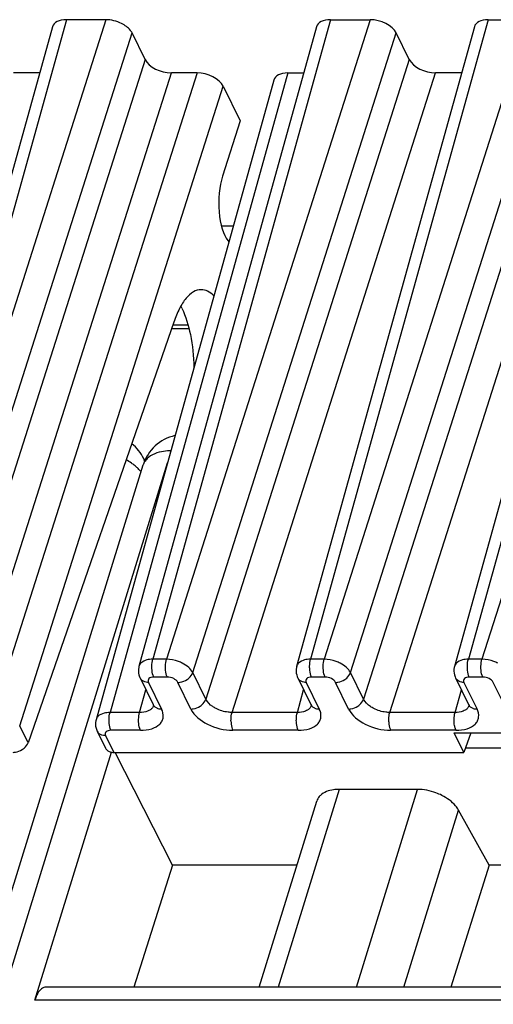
# Model space of a CAD drawing. Header units: millimetres. Extents: x 0 to 841, y 0 to 594.
# Tile 162 of 237: x 534 to 545, y 147 to 170. Entities that reach past the tile are written whole.
import ezdxf

# ---------------------------------------------------------------- set-up
doc = ezdxf.new("R2010")
doc.units = ezdxf.units.MM
doc.header["$LTSCALE"] = 46.255
doc.layers.get('0').update_dxf_attribs({"linetype": 'CONTINUOUS'})

msp = doc.modelspace()

# ---------------------------------------------------------------- linework, layer by layer
at = {"color": 9, "linetype": 'CONTINUOUS'}
for p, q in [((535.19522, 169.74045), (531.04556, 154.80576)), ((536.11642, 169.74045), (531.3621, 154.80576)), ((541.36632, 169.74045), (537.21667, 154.80576)), ((542.28753, 169.74045), (537.5332, 154.80576)), ((545.05057, 169.74045), (540.90092, 154.80576)), ((545.97177, 169.74045), (541.21745, 154.80576)), ((548.73481, 169.74045), (544.58516, 154.80576)), ((549.65601, 169.74045), (544.90169, 154.80576)), ((531.97506, 154.49498), (536.72937, 169.42969)), ((538.14616, 154.495), (542.90048, 169.42969)), ((541.83041, 154.495), (546.58473, 169.42969)), ((537.03446, 168.80799), (532.28014, 153.8733)), ((543.20557, 168.80799), (538.45125, 153.8733)), ((546.88982, 168.80799), (542.13549, 153.8733)), ((532.8931, 153.56254), (537.64742, 168.49723)), ((538.24625, 168.49723), (533.49193, 153.56254)), ((540.36455, 168.49723), (536.2149, 153.56254)), ((539.06421, 153.56254), (543.81853, 168.49723)), ((542.74845, 153.56254), (547.50277, 168.49723)), ((534.10489, 153.25178), (538.85921, 168.18647)), ((538.03937, 162.60497), (537.68146, 162.60497)), ((537.5523, 159.38319), (519.12325, 99.74675)), ((536.99105, 159.34524), (536.99094, 159.3449)), ((537.5332, 154.80576), (537.21667, 154.80576)), ((541.21745, 154.80576), (540.90092, 154.80576)), ((544.90169, 154.80576), (544.58516, 154.80576)), ((537.55335, 154.38841), (537.23682, 154.38841)), ((538.45125, 153.8733), (538.14616, 154.495)), ((541.2376, 154.38841), (540.92106, 154.38841)), ((542.13549, 153.8733), (541.83041, 154.495)), ((544.92184, 154.38841), (544.6053, 154.38841)), ((536.90584, 153.56254), (537.05255, 154.09058)), ((537.11363, 154.26411), (537.41872, 153.6424)), ((538.10362, 153.6424), (537.79853, 154.26411)), ((540.59008, 153.56254), (540.7368, 154.09058)), ((540.79788, 154.26411), (541.10297, 153.6424)), ((541.78787, 153.6424), (541.48278, 154.26411)), ((544.27432, 153.56254), (544.42104, 154.09058)), ((544.48212, 154.26411), (544.78721, 153.6424)), ((545.47211, 153.6424), (545.16702, 154.26411)), ((536.90584, 153.56254), (536.2149, 153.56254)), ((540.59008, 153.56254), (539.06421, 153.56254)), ((544.27432, 153.56254), (542.74845, 153.56254)), ((534.29905, 152.85612), (534.10489, 153.25178)), ((536.92598, 153.14519), (536.23504, 153.14519)), ((540.61023, 153.14519), (539.08436, 153.14519)), ((544.29447, 153.14519), (542.7686, 153.14519)), ((536.11186, 153.02089), (536.30367, 152.63002)), ((541.5687, 151.76549), (540.14148, 147.147)), ((541.97106, 147.147), (543.39828, 151.76549)), ((543.07608, 147.147), (544.35405, 151.28254)), ((554.35545, 146.84429), (534.46024, 146.84429))]:
    msp.add_line(p, q, dxfattribs=at)
at = {"color": 7, "linetype": 'CONTINUOUS'}
for p, q in [((536.11642, 169.74045), (535.19522, 169.74045)), ((541.36632, 169.74045), (542.28753, 169.74045)), ((545.05057, 169.74045), (545.97177, 169.74045)), ((534.86875, 169.5728), (530.71869, 154.63666)), ((541.03985, 169.5728), (536.8898, 154.63666)), ((544.7241, 169.5728), (540.57405, 154.63666)), ((548.40834, 169.5728), (544.25829, 154.63666)), ((537.03446, 168.80799), (536.72937, 169.42969)), ((543.20557, 168.80799), (542.90048, 169.42969)), ((534.5699, 168.49723), (533.96318, 168.49723)), ((540.03808, 168.32958), (535.88803, 153.39344)), ((538.24625, 168.49723), (537.64742, 168.49723)), ((540.36455, 168.49723), (540.74101, 168.49723)), ((544.42525, 168.49723), (543.81853, 168.49723)), ((538.85921, 168.18647), (539.25579, 167.37833)), ((539.25579, 167.37833), (538.8453, 166.08887)), ((538.81535, 164.92929), (539.0933, 164.92929)), ((537.70686, 162.67817), (534.29905, 152.85612)), ((537.6557, 162.53074), (538.05787, 162.53074)), ((537.00197, 159.49019), (537.02682, 159.43956)), ((518.47287, 99.42039), (536.99094, 159.3449)), ((536.91694, 154.36694), (537.22202, 153.74524)), ((540.60118, 154.36694), (540.90627, 153.74524)), ((544.28542, 154.36694), (544.59051, 153.74524)), ((537.2224, 153.74448), (537.22202, 153.74524)), ((540.90664, 153.74448), (540.90627, 153.74524)), ((544.59089, 153.74448), (544.59051, 153.74524)), ((535.91516, 153.12372), (536.10802, 152.73072)), ((544.25284, 153.08303), (548.85814, 153.08303)), ((544.47514, 152.63002), (544.25284, 153.08303)), ((544.64181, 153.08303), (544.47514, 152.63002)), ((544.51521, 152.73894), (549.02699, 152.73894)), ((534.46024, 146.84429), (536.24969, 152.63494)), ((536.30367, 152.63002), (544.47514, 152.63002)), ((537.6718, 149.9951), (536.337, 152.63002)), ((543.39828, 151.76549), (541.5687, 151.76549)), ((539.70186, 147.147), (541.04484, 151.49291)), ((545.07021, 149.9951), (544.35405, 151.28254)), ((537.6718, 149.9951), (536.77476, 147.147)), ((540.58198, 149.9951), (537.6718, 149.9951)), ((545.07021, 149.9951), (544.17214, 147.147)), ((549.11101, 149.9951), (545.07021, 149.9951)), ((554.449, 147.147), (534.71401, 147.147))]:
    msp.add_line(p, q, dxfattribs=at)
for points in [[(536.88982, 154.63647), (536.88404, 154.61246), (536.87791, 154.56983), (536.87684, 154.52612), (536.88098, 154.48188), (536.89034, 154.43782), (536.90478, 154.39481), (536.91792, 154.36534)], [(540.57406, 154.63647), (540.56828, 154.61246), (540.56216, 154.56983), (540.56109, 154.52612), (540.56522, 154.48188), (540.57459, 154.43782), (540.58902, 154.39481), (540.60216, 154.36534)], [(544.25831, 154.63647), (544.25253, 154.61246), (544.2464, 154.56983), (544.24533, 154.52612), (544.24947, 154.48188), (544.25883, 154.43782), (544.27327, 154.39481), (544.28641, 154.36534)], [(537.22255, 153.74455), (537.22465, 153.74011), (537.22898, 153.72892), (537.23033, 153.72363), (537.23045, 153.72308)], [(540.90679, 153.74455), (540.9089, 153.74011), (540.91322, 153.72892), (540.91458, 153.72363), (540.9147, 153.72308)], [(544.59103, 153.74455), (544.59314, 153.74011), (544.59747, 153.72892), (544.59882, 153.72363), (544.59894, 153.72308)], [(535.88805, 153.39325), (535.88226, 153.36924), (535.87614, 153.32661), (535.87507, 153.2829), (535.87921, 153.23866), (535.88857, 153.1946), (535.90301, 153.15159), (535.91615, 153.12212)]]:
    msp.add_lwpolyline(points, dxfattribs=at)
for centre, radius, start, end in [((536.48998, 162.31379), 1.56276, 26.121467, 28.177785), ((536.10424, 159.04965), 1, 26.025403, 51.911488), ((537.94636, 159.04965), 1, 102.466869, 162.797974)]:
    msp.add_arc(centre, radius, start, end, dxfattribs=at)
at = {"color": 9, "linetype": 'CONTINUOUS'}
for centre, radius, start, end in [((536.53282, 159.25976), 0.52266, 19.63848, 26.007783), ((537.05774, 154.43514), 0.15627, 206.210623, 221.547049), ((540.74198, 154.43514), 0.15627, 206.210623, 221.547049), ((544.42623, 154.43514), 0.15627, 206.210623, 221.547049), ((537.05144, 153.78514), 0.18963, 315.32614, 323.316297), ((537.36282, 153.81344), 0.15628, 206.153777, 221.548332), ((540.73569, 153.78514), 0.18963, 315.32614, 323.316297), ((541.04707, 153.81344), 0.15628, 206.153777, 221.548332), ((544.41993, 153.78514), 0.18963, 315.32614, 323.316297), ((544.73131, 153.81344), 0.15628, 206.153777, 221.548332), ((536.05597, 153.19192), 0.15627, 206.210623, 221.547049)]:
    msp.add_arc(centre, radius, start, end, dxfattribs=at)
at = {"color": 7, "linetype": 'CONTINUOUS'}
for centre, major_axis, ratio, start_param, end_param in [((535.3479, 169.4296), (0.47782, -0.14773), 0.57239492, 2.06604593, 3.15808391), ((536.26882, 169.4296), (0.47774, -0.14756), 0.57268648, 1.28016529, 2.06541116), ((541.51901, 169.4296), (0.47782, -0.14773), 0.57239492, 2.06604593, 3.15808391), ((542.43993, 169.4296), (0.47774, -0.14756), 0.57268648, 6.77810472, 8.34859646), ((545.20325, 169.4296), (0.47782, -0.14773), 0.57239492, 8.34923124, 9.44126921), ((537.49502, 168.80808), (0.47774, -0.14756), 0.57268648, 3.63651207, 5.20700381), ((543.66613, 168.80808), (0.47774, -0.14756), 0.57268648, -2.64667324, -1.0761815), ((538.39865, 168.18638), (0.47774, -0.14756), 0.57268648, 0.49491942, 2.06541116), ((540.51724, 168.18638), (0.47782, -0.14773), 0.57239492, 2.06604593, 3.15810279), ((539.1548, 165.48103), (0.01498, 0.99998), 0.39933672, 0.92343671, 2.69445274), ((538.31701, 161.43515), (0.05244, 3.49994), 0.39933672, -0.46403573, -0.44713991)]:
    msp.add_ellipse(centre, major_axis=major_axis, ratio=ratio, start_param=start_param, end_param=end_param, dxfattribs=at)
for points, knots in [([(536.72937, 169.42969), (536.71886, 169.45113), (536.65953, 169.54509), (536.56376, 169.61036), (536.48668, 169.64944)], [0, 0, 0, 0, 0.21647783, 1, 1, 1, 1]), ([(538.3422, 163.43515), (538.28024, 163.43518), (538.1422, 163.39099), (537.97077, 163.22745), (537.8203, 162.98292), (537.74273, 162.78704), (537.70686, 162.67817)], [0, 0, 0, 0, 0.17841268, 0.39598564, 0.66989986, 1, 1, 1, 1]), ([(538.63791, 163.29117), (538.59579, 163.33405), (538.50668, 163.40565), (538.39398, 163.43513), (538.3422, 163.43515)], [0, 0, 0, 0, 0.53715484, 1, 1, 1, 1]), ([(537.89313, 163.00184), (537.98785, 162.80881), (538.12067, 162.3495), (538.1681, 161.87825), (538.17449, 161.62128)], [0, 0, 0, 0, 0.45548792, 1, 1, 1, 1]), ([(533.94907, 152.63002), (533.96736, 152.63002), (534.04288, 152.63626), (534.11612, 152.66491), (534.16425, 152.69601)], [0, 0, 0, 0, 0.24200572, 1, 1, 1, 1]), ([(534.16425, 152.69601), (534.1802, 152.70631), (534.23652, 152.74834), (534.28219, 152.80752), (534.29905, 152.85612)], [0, 0, 0, 0, 0.26949927, 1, 1, 1, 1]), ([(536.13151, 152.69601), (536.13676, 152.69015), (536.16059, 152.66722), (536.19082, 152.65149), (536.21465, 152.64359)], [0, 0, 0, 0, 0.23864209, 1, 1, 1, 1]), ([(541.5687, 151.76549), (541.52418, 151.76549), (541.37031, 151.75596), (541.21063, 151.70182), (541.12991, 151.62602)], [0, 0, 0, 0, 0.28674265, 1, 1, 1, 1]), ([(543.96455, 151.62602), (543.92029, 151.64839), (543.74101, 151.72606), (543.54403, 151.76549), (543.39828, 151.76549)], [0, 0, 0, 0, 0.25386908, 1, 1, 1, 1]), ([(541.12991, 151.62602), (541.11988, 151.6166), (541.08333, 151.57821), (541.0564, 151.5304), (541.04481, 151.49293)], [0, 0, 0, 0, 0.2596683, 1, 1, 1, 1]), ([(544.35405, 151.28254), (544.33516, 151.31651), (544.23393, 151.45993), (544.08567, 151.56482), (543.96455, 151.62602)], [0, 0, 0, 0, 0.22267824, 1, 1, 1, 1]), ([(534.61457, 147.10959), (534.57906, 147.08203), (534.5155, 146.99667), (534.47749, 146.90011), (534.46024, 146.84429)], [0, 0, 0, 0, 0.43482843, 1, 1, 1, 1])]:
    msp.add_open_spline(points, degree=3, knots=knots, dxfattribs=at)
at = {"color": 9, "linetype": 'CONTINUOUS'}
for points, knots in [([(537.64132, 159.67126), (537.58326, 159.67126), (537.38611, 159.65911), (537.17882, 159.58954), (537.07938, 159.48919)], [0, 0, 0, 0, 0.29127735, 1, 1, 1, 1]), ([(536.75363, 159.35729), (536.74104, 159.36671), (536.68877, 159.40436), (536.63384, 159.43829), (536.59126, 159.46191)], [0, 0, 0, 0, 0.24405309, 1, 1, 1, 1]), ([(536.86933, 159.25845), (536.86054, 159.26708), (536.82367, 159.30196), (536.78438, 159.33426), (536.75363, 159.35729)], [0, 0, 0, 0, 0.24289759, 1, 1, 1, 1]), ([(537.07938, 159.48919), (537.06905, 159.47877), (537.03137, 159.43652), (537.00348, 159.38528), (536.99104, 159.34524)], [0, 0, 0, 0, 0.25915365, 1, 1, 1, 1]), ([(537.13895, 154.80028), (537.11798, 154.79741), (537.04521, 154.78332), (536.97289, 154.75084), (536.93526, 154.71303)], [0, 0, 0, 0, 0.28400048, 1, 1, 1, 1]), ([(537.19351, 154.58651), (537.19257, 154.60582), (537.19209, 154.67943), (537.20116, 154.75369), (537.21668, 154.80575)], [0, 0, 0, 0, 0.26249603, 1, 1, 1, 1]), ([(537.51003, 154.5865), (537.5091, 154.60582), (537.50861, 154.67944), (537.51768, 154.7537), (537.5332, 154.80576)], [0, 0, 0, 0, 0.2624969, 1, 1, 1, 1]), ([(537.90292, 154.71303), (537.87416, 154.72764), (537.75701, 154.77842), (537.62859, 154.8049), (537.5332, 154.80576)], [0, 0, 0, 0, 0.25275051, 1, 1, 1, 1]), ([(540.82319, 154.80028), (540.80223, 154.79741), (540.72945, 154.78332), (540.65713, 154.75084), (540.6195, 154.71303)], [0, 0, 0, 0, 0.28400048, 1, 1, 1, 1]), ([(540.87775, 154.58651), (540.87682, 154.60582), (540.87633, 154.67943), (540.8854, 154.75369), (540.90092, 154.80575)], [0, 0, 0, 0, 0.26249603, 1, 1, 1, 1]), ([(541.19428, 154.5865), (541.19334, 154.60582), (541.19286, 154.67944), (541.20193, 154.7537), (541.21745, 154.80576)], [0, 0, 0, 0, 0.2624969, 1, 1, 1, 1]), ([(541.58717, 154.71303), (541.5584, 154.72764), (541.44125, 154.77842), (541.31283, 154.8049), (541.21745, 154.80576)], [0, 0, 0, 0, 0.25275051, 1, 1, 1, 1]), ([(544.50743, 154.80028), (544.48647, 154.79741), (544.4137, 154.78332), (544.34137, 154.75084), (544.30375, 154.71303)], [0, 0, 0, 0, 0.28400048, 1, 1, 1, 1]), ([(544.56199, 154.58651), (544.56106, 154.60582), (544.56058, 154.67943), (544.56965, 154.75369), (544.58517, 154.80575)], [0, 0, 0, 0, 0.26249603, 1, 1, 1, 1]), ([(544.87852, 154.5865), (544.87759, 154.60582), (544.8771, 154.67944), (544.88617, 154.7537), (544.90169, 154.80576)], [0, 0, 0, 0, 0.2624969, 1, 1, 1, 1]), ([(545.27141, 154.71303), (545.24264, 154.72764), (545.12549, 154.77842), (544.99707, 154.8049), (544.90169, 154.80576)], [0, 0, 0, 0, 0.25275051, 1, 1, 1, 1]), ([(537.23682, 154.38841), (537.23041, 154.40147), (537.20592, 154.46496), (537.19607, 154.53327), (537.19351, 154.58651)], [0, 0, 0, 0, 0.21444231, 1, 1, 1, 1]), ([(537.55335, 154.38841), (537.54694, 154.40147), (537.52244, 154.46496), (537.5126, 154.53327), (537.51003, 154.5865)], [0, 0, 0, 0, 0.21444297, 1, 1, 1, 1]), ([(538.14614, 154.49501), (538.12378, 154.53994), (538.04926, 154.6252), (537.95636, 154.68588), (537.90292, 154.71303)], [0, 0, 0, 0, 0.45577713, 1, 1, 1, 1]), ([(540.92106, 154.38841), (540.91465, 154.40147), (540.89016, 154.46496), (540.88032, 154.53327), (540.87775, 154.58651)], [0, 0, 0, 0, 0.21444232, 1, 1, 1, 1]), ([(541.23759, 154.38841), (541.23119, 154.40147), (541.20669, 154.46496), (541.19685, 154.53327), (541.19428, 154.5865)], [0, 0, 0, 0, 0.21444297, 1, 1, 1, 1]), ([(541.83039, 154.49501), (541.80802, 154.53994), (541.7335, 154.6252), (541.6406, 154.68588), (541.58717, 154.71303)], [0, 0, 0, 0, 0.45577713, 1, 1, 1, 1]), ([(544.60531, 154.38841), (544.5989, 154.40147), (544.5744, 154.46496), (544.56456, 154.53327), (544.56199, 154.58651)], [0, 0, 0, 0, 0.21444232, 1, 1, 1, 1]), ([(544.92184, 154.38841), (544.91543, 154.40147), (544.89093, 154.46496), (544.88109, 154.53327), (544.87852, 154.5865)], [0, 0, 0, 0, 0.21444297, 1, 1, 1, 1]), ([(537.11363, 154.26411), (537.09627, 154.26411), (537.03392, 154.2691), (536.97095, 154.29751), (536.94078, 154.33149)], [0, 0, 0, 0, 0.27643949, 1, 1, 1, 1]), ([(537.23682, 154.38841), (537.21465, 154.38845), (537.17434, 154.38372), (537.12303, 154.35813), (537.09809, 154.31128), (537.10651, 154.27862), (537.11363, 154.26411)], [0, 0, 0, 0, 0.31096243, 0.56244347, 0.77333499, 1, 1, 1, 1]), ([(537.79853, 154.26411), (537.77943, 154.30335), (537.69782, 154.36469), (537.6042, 154.38841), (537.55335, 154.38841)], [0, 0, 0, 0, 0.46190496, 1, 1, 1, 1]), ([(537.79853, 154.26411), (537.81683, 154.26411), (537.89225, 154.2708), (537.96535, 154.29983), (538.01303, 154.3315)], [0, 0, 0, 0, 0.24220058, 1, 1, 1, 1]), ([(538.01303, 154.3315), (538.02884, 154.342), (538.0848, 154.38539), (538.12988, 154.44566), (538.14614, 154.49501)], [0, 0, 0, 0, 0.26759048, 1, 1, 1, 1]), ([(540.79788, 154.26411), (540.78052, 154.26411), (540.71817, 154.2691), (540.65519, 154.29751), (540.62503, 154.33149)], [0, 0, 0, 0, 0.27643949, 1, 1, 1, 1]), ([(540.92106, 154.38841), (540.89889, 154.38845), (540.85858, 154.38372), (540.80727, 154.35813), (540.78233, 154.31128), (540.79076, 154.27862), (540.79788, 154.26411)], [0, 0, 0, 0, 0.31096243, 0.56244347, 0.77333499, 1, 1, 1, 1]), ([(541.48278, 154.26411), (541.46367, 154.30335), (541.38206, 154.36469), (541.28844, 154.38841), (541.2376, 154.38841)], [0, 0, 0, 0, 0.46190496, 1, 1, 1, 1]), ([(541.48278, 154.26411), (541.50107, 154.26411), (541.57649, 154.2708), (541.64959, 154.29983), (541.69727, 154.3315)], [0, 0, 0, 0, 0.24220058, 1, 1, 1, 1]), ([(541.69727, 154.3315), (541.71308, 154.342), (541.76904, 154.38539), (541.81412, 154.44566), (541.83039, 154.49501)], [0, 0, 0, 0, 0.26759048, 1, 1, 1, 1]), ([(544.48212, 154.26411), (544.46476, 154.26411), (544.40241, 154.2691), (544.33943, 154.29751), (544.30927, 154.33149)], [0, 0, 0, 0, 0.27643949, 1, 1, 1, 1]), ([(544.6053, 154.38841), (544.58314, 154.38845), (544.54283, 154.38372), (544.49152, 154.35813), (544.46658, 154.31128), (544.475, 154.27862), (544.48212, 154.26411)], [0, 0, 0, 0, 0.31096243, 0.56244347, 0.77333499, 1, 1, 1, 1]), ([(545.16702, 154.26411), (545.14792, 154.30335), (545.06631, 154.36469), (544.97269, 154.38841), (544.92184, 154.38841)], [0, 0, 0, 0, 0.46190496, 1, 1, 1, 1]), ([(538.31812, 153.70979), (538.33393, 153.72029), (538.3899, 153.76368), (538.43499, 153.82395), (538.45125, 153.8733)], [0, 0, 0, 0, 0.26759383, 1, 1, 1, 1]), ([(538.6934, 153.65183), (538.66569, 153.66585), (538.57095, 153.7213), (538.48556, 153.80183), (538.45125, 153.8733)], [0, 0, 0, 0, 0.28143403, 1, 1, 1, 1]), ([(542.00236, 153.70979), (542.01818, 153.72029), (542.07414, 153.76368), (542.11923, 153.82395), (542.13549, 153.8733)], [0, 0, 0, 0, 0.26759383, 1, 1, 1, 1]), ([(542.37764, 153.65183), (542.34994, 153.66585), (542.25519, 153.7213), (542.1698, 153.80183), (542.13549, 153.8733)], [0, 0, 0, 0, 0.28143403, 1, 1, 1, 1]), ([(537.14189, 153.61712), (537.12648, 153.60772), (537.05282, 153.57219), (536.96916, 153.56197), (536.90584, 153.56254)], [0, 0, 0, 0, 0.2217642, 1, 1, 1, 1]), ([(536.92598, 153.14519), (537.0147, 153.14586), (537.17618, 153.16283), (537.35365, 153.2546), (537.43436, 153.36271), (537.47187, 153.48537), (537.4465, 153.58402), (537.41872, 153.6424)], [0, 0, 0, 0, 0.31021303, 0.56079228, 0.66929943, 0.77394274, 1, 1, 1, 1]), ([(537.24586, 153.70978), (537.26218, 153.6914), (537.29057, 153.67158), (537.32156, 153.65923), (537.3299, 153.65641)], [0, 0, 0, 0, 0.73628388, 1, 1, 1, 1]), ([(538.10362, 153.6424), (538.12192, 153.6424), (538.19734, 153.64909), (538.27044, 153.67812), (538.31812, 153.70979)], [0, 0, 0, 0, 0.24220118, 1, 1, 1, 1]), ([(538.10362, 153.6424), (538.1826, 153.48667), (538.50509, 153.2388), (538.88102, 153.14658), (539.08436, 153.14519)], [0, 0, 0, 0, 0.46200276, 1, 1, 1, 1]), ([(539.0642, 153.56253), (539.03317, 153.56221), (538.90545, 153.57024), (538.77973, 153.60814), (538.69339, 153.65182)], [0, 0, 0, 0, 0.24284898, 1, 1, 1, 1]), ([(540.82613, 153.61712), (540.81073, 153.60772), (540.73707, 153.57219), (540.6534, 153.56197), (540.59008, 153.56254)], [0, 0, 0, 0, 0.2217642, 1, 1, 1, 1]), ([(540.61023, 153.14519), (540.69894, 153.14586), (540.86042, 153.16283), (541.03789, 153.25459), (541.11861, 153.36271), (541.15612, 153.48537), (541.13074, 153.58402), (541.10297, 153.6424)], [0, 0, 0, 0, 0.31021309, 0.56079249, 0.66929963, 0.77394289, 1, 1, 1, 1]), ([(540.93011, 153.70978), (540.94643, 153.6914), (540.97481, 153.67158), (541.0058, 153.65923), (541.01414, 153.65641)], [0, 0, 0, 0, 0.73628388, 1, 1, 1, 1]), ([(541.78787, 153.6424), (541.80616, 153.6424), (541.88158, 153.64909), (541.95468, 153.67812), (542.00236, 153.70979)], [0, 0, 0, 0, 0.24220118, 1, 1, 1, 1]), ([(541.78787, 153.6424), (541.86684, 153.48667), (542.18934, 153.2388), (542.56527, 153.14658), (542.7686, 153.14519)], [0, 0, 0, 0, 0.46200276, 1, 1, 1, 1]), ([(542.74844, 153.56253), (542.71741, 153.56221), (542.58969, 153.57024), (542.46397, 153.60814), (542.37763, 153.65182)], [0, 0, 0, 0, 0.24284898, 1, 1, 1, 1]), ([(544.51037, 153.61712), (544.49497, 153.60772), (544.42131, 153.57219), (544.33765, 153.56197), (544.27432, 153.56254)], [0, 0, 0, 0, 0.2217642, 1, 1, 1, 1]), ([(544.29447, 153.14519), (544.38319, 153.14586), (544.54467, 153.16283), (544.72214, 153.25459), (544.80285, 153.36271), (544.84036, 153.48537), (544.81498, 153.58402), (544.78721, 153.6424)], [0, 0, 0, 0, 0.31021309, 0.56079249, 0.66929963, 0.77394289, 1, 1, 1, 1]), ([(544.61435, 153.70978), (544.63067, 153.6914), (544.65905, 153.67158), (544.69005, 153.65923), (544.69839, 153.65641)], [0, 0, 0, 0, 0.73628388, 1, 1, 1, 1]), ([(536.13717, 153.55706), (536.11621, 153.55419), (536.04344, 153.5401), (535.97111, 153.50762), (535.93349, 153.46981)], [0, 0, 0, 0, 0.28400048, 1, 1, 1, 1]), ([(536.19173, 153.34329), (536.1908, 153.3626), (536.19031, 153.43621), (536.19939, 153.51047), (536.21491, 153.56253)], [0, 0, 0, 0, 0.26249603, 1, 1, 1, 1]), ([(536.88266, 153.34328), (536.88173, 153.3626), (536.88124, 153.43622), (536.89032, 153.51048), (536.90584, 153.56254)], [0, 0, 0, 0, 0.2624969, 1, 1, 1, 1]), ([(539.04103, 153.34328), (539.0401, 153.3626), (539.03961, 153.43622), (539.04868, 153.51048), (539.06421, 153.56255)], [0, 0, 0, 0, 0.26249474, 1, 1, 1, 1]), ([(540.56691, 153.34328), (540.56598, 153.3626), (540.56549, 153.43622), (540.57456, 153.51048), (540.59008, 153.56254)], [0, 0, 0, 0, 0.2624969, 1, 1, 1, 1]), ([(542.72528, 153.34328), (542.72434, 153.3626), (542.72386, 153.43622), (542.73293, 153.51048), (542.74845, 153.56255)], [0, 0, 0, 0, 0.26249474, 1, 1, 1, 1]), ([(544.25115, 153.34328), (544.25022, 153.3626), (544.24973, 153.43622), (544.2588, 153.51048), (544.27432, 153.56254)], [0, 0, 0, 0, 0.2624969, 1, 1, 1, 1]), ([(536.23504, 153.14519), (536.21288, 153.14523), (536.17257, 153.14049), (536.12126, 153.11491), (536.09631, 153.06806), (536.10474, 153.0354), (536.11186, 153.02089)], [0, 0, 0, 0, 0.31096228, 0.5624428, 0.7733345, 1, 1, 1, 1]), ([(536.23505, 153.14519), (536.22864, 153.15825), (536.20414, 153.22174), (536.1943, 153.29005), (536.19173, 153.34329)], [0, 0, 0, 0, 0.21444221, 1, 1, 1, 1]), ([(536.92598, 153.14519), (536.91957, 153.15825), (536.89508, 153.22174), (536.88523, 153.29005), (536.88266, 153.34328)], [0, 0, 0, 0, 0.21444287, 1, 1, 1, 1]), ([(539.04103, 153.34328), (539.04195, 153.32437), (539.04806, 153.257), (539.06282, 153.18906), (539.08436, 153.14519)], [0, 0, 0, 0, 0.27926886, 1, 1, 1, 1]), ([(540.61023, 153.14519), (540.60382, 153.15825), (540.57932, 153.22174), (540.56948, 153.29005), (540.56691, 153.34328)], [0, 0, 0, 0, 0.21444277, 1, 1, 1, 1]), ([(542.72528, 153.34328), (542.72619, 153.32437), (542.7323, 153.257), (542.74707, 153.18906), (542.7686, 153.14519)], [0, 0, 0, 0, 0.27926886, 1, 1, 1, 1]), ([(544.27372, 153.2003), (544.27058, 153.2111), (544.25884, 153.25799), (544.25294, 153.30626), (544.25115, 153.34328)], [0, 0, 0, 0, 0.23282417, 1, 1, 1, 1]), ([(544.29447, 153.14519), (544.29246, 153.14929), (544.28431, 153.16716), (544.27792, 153.18582), (544.27372, 153.2003)], [0, 0, 0, 0, 0.23222183, 1, 1, 1, 1]), ([(536.11186, 153.02089), (536.0945, 153.02089), (536.03215, 153.02588), (535.96917, 153.05429), (535.93901, 153.08827)], [0, 0, 0, 0, 0.27643949, 1, 1, 1, 1])]:
    msp.add_open_spline(points, degree=3, knots=knots, dxfattribs=at)
for points in [[(536.94074, 159.18012), (536.91853, 159.2076), (536.89455, 159.2337), (536.86933, 159.25845)], [(537.21668, 154.80575), (537.19071, 154.80556), (537.16468, 154.80381), (537.13895, 154.80028)], [(540.90092, 154.80575), (540.87495, 154.80556), (540.84893, 154.80381), (540.82319, 154.80028)], [(544.58517, 154.80575), (544.55919, 154.80556), (544.53317, 154.80381), (544.50743, 154.80028)], [(536.93526, 154.71303), (536.91437, 154.69203), (536.89781, 154.66517), (536.88987, 154.63664)], [(540.6195, 154.71303), (540.59861, 154.69203), (540.58206, 154.66517), (540.57411, 154.63664)], [(544.30375, 154.71303), (544.28285, 154.69203), (544.2663, 154.66517), (544.25836, 154.63664)], [(537.16567, 153.63354), (537.15808, 153.62761), (537.15011, 153.62214), (537.14189, 153.61712)], [(537.1863, 153.65183), (537.17984, 153.64529), (537.17292, 153.63919), (537.16567, 153.63354)], [(537.23097, 153.72704), (537.22529, 153.70729), (537.21577, 153.68834), (537.20351, 153.67185)], [(537.3299, 153.65641), (537.3583, 153.64681), (537.38875, 153.6424), (537.41872, 153.6424)], [(540.84992, 153.63354), (540.84233, 153.62761), (540.83435, 153.62214), (540.82613, 153.61712)], [(540.87054, 153.65183), (540.86408, 153.64529), (540.85716, 153.63919), (540.84992, 153.63354)], [(540.91521, 153.72704), (540.90954, 153.70729), (540.90001, 153.68834), (540.88776, 153.67185)], [(541.01414, 153.65641), (541.04254, 153.64681), (541.07299, 153.6424), (541.10297, 153.6424)], [(544.53416, 153.63354), (544.52657, 153.62761), (544.5186, 153.62214), (544.51037, 153.61712)], [(544.55478, 153.65183), (544.54833, 153.64529), (544.54141, 153.63919), (544.53416, 153.63354)], [(544.59946, 153.72704), (544.59378, 153.70729), (544.58426, 153.68834), (544.572, 153.67185)], [(544.69839, 153.65641), (544.72678, 153.64681), (544.75724, 153.6424), (544.78721, 153.6424)], [(535.93348, 153.46981), (535.91259, 153.44881), (535.89604, 153.42195), (535.8881, 153.39342)], [(536.21491, 153.56253), (536.18893, 153.56234), (536.16291, 153.56059), (536.13717, 153.55706)]]:
    msp.add_open_spline(points, degree=3, dxfattribs=at)
at = {"color": 7, "linetype": 'CONTINUOUS'}
for points in [[(536.10802, 152.73072), (536.11418, 152.71818), (536.12218, 152.70641), (536.13151, 152.69601)], [(536.21465, 152.64359), (536.24314, 152.63414), (536.27365, 152.63002), (536.30367, 152.63002)], [(534.66905, 147.13957), (534.64939, 147.13302), (534.63094, 147.1223), (534.61457, 147.10959)], [(534.71401, 147.14699), (534.69882, 147.14699), (534.68346, 147.14437), (534.66905, 147.13957)]]:
    msp.add_open_spline(points, degree=3, dxfattribs=at)

doc.saveas('drawing.dxf')
